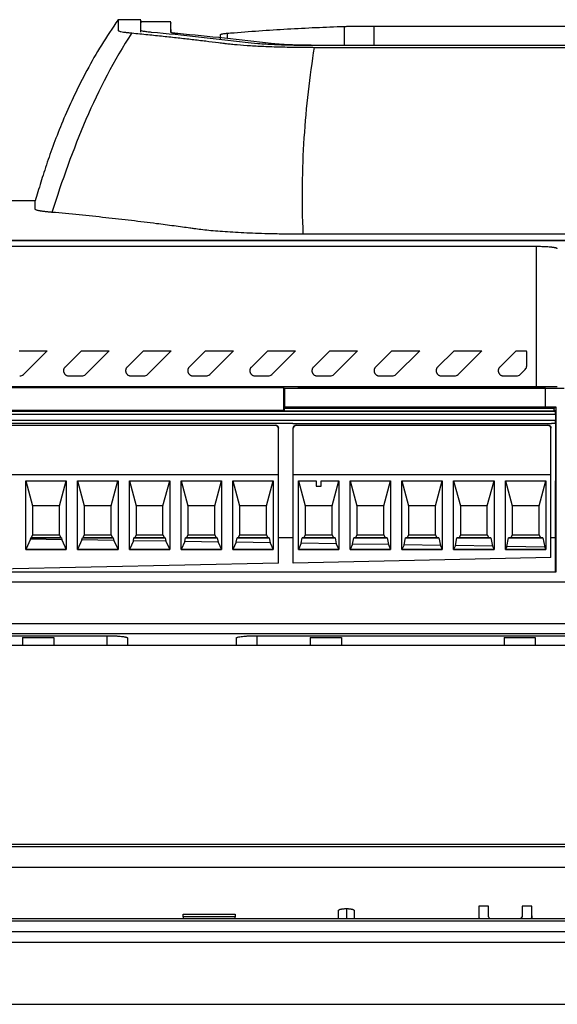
# Model space of a CAD drawing. Header units: millimetres. Extents: x 145 to 933, y -105 to 949.
# Tile 25 of 157: x 621 to 647, y 174 to 221. Entities that reach past the tile are written whole.
import ezdxf

# ---------------------------------------------------------------- set-up
doc = ezdxf.new("R2010")
doc.units = ezdxf.units.MM

msp = doc.modelspace()

# ---------------------------------------------------------------- linework, layer by layer
at = {"color": 7, "linetype": 'Continuous', "lineweight": 25}
for p, q in [((627.134, 221.441), (626.02, 221.441)), ((628.585, 221.342), (627.136, 221.342)), ((628.59, 220.828), (628.585, 221.139)), ((630.985, 220.566), (630.985, 220.725)), ((630.985, 220.725), (630.985, 220.725)), ((630.985, 220.48), (630.985, 220.725)), ((636.955, 221.117), (636.955, 220.202)), ((638.387, 221.133), (638.387, 220.202)), ((638.387, 221.133), (661.584, 221.133)), ((664.461, 220.192), (635.514, 220.192)), ((664.462, 220.202), (635.53, 220.202)), ((622.034, 212.689), (549.397, 212.689)), ((622.034, 212.28), (622.034, 212.689)), ((592.948, 210.781), (672.431, 210.781)), ((672.429, 210.771), (592.949, 210.771)), ((665.006, 211.078), (634.962, 211.078)), ((646.249, 210.479), (601.982, 210.479)), ((646.249, 203.707), (646.249, 210.479)), ((621.262, 205.452), (622.603, 205.452)), ((622.603, 205.452), (621.457, 204.306)), ((623.47, 204.659), (624.262, 205.452)), ((624.262, 205.452), (625.603, 205.452)), ((625.603, 205.452), (624.457, 204.306)), ((626.47, 204.659), (627.262, 205.452)), ((627.262, 205.452), (628.603, 205.452)), ((628.603, 205.452), (627.457, 204.306)), ((629.47, 204.659), (630.262, 205.452)), ((630.262, 205.452), (631.603, 205.452)), ((631.603, 205.452), (630.457, 204.306)), ((632.47, 204.659), (633.262, 205.452)), ((633.262, 205.452), (634.603, 205.452)), ((634.603, 205.452), (633.457, 204.306)), ((635.47, 204.659), (636.262, 205.452)), ((636.262, 205.452), (637.603, 205.452)), ((637.603, 205.452), (636.457, 204.306)), ((638.47, 204.659), (639.262, 205.452)), ((639.262, 205.452), (640.603, 205.452)), ((640.603, 205.452), (639.457, 204.306)), ((641.47, 204.659), (642.262, 205.452)), ((642.262, 205.452), (643.603, 205.452)), ((643.603, 205.452), (642.457, 204.306)), ((644.47, 204.659), (645.262, 205.452)), ((645.262, 205.452), (645.756, 205.452)), ((645.773, 204.726), (645.773, 205.359)), ((645.457, 204.306), (645.7, 204.549)), ((623.647, 204.233), (624.28, 204.233)), ((626.647, 204.233), (627.28, 204.233)), ((629.647, 204.233), (630.28, 204.233)), ((632.647, 204.233), (633.28, 204.233)), ((635.647, 204.233), (636.28, 204.233)), ((638.647, 204.233), (639.28, 204.233)), ((641.647, 204.233), (642.28, 204.233)), ((644.647, 204.233), (645.28, 204.233)), ((600.956, 203.672), (634.026, 203.672)), ((646.249, 203.707), (601.982, 203.707)), ((634.026, 203.672), (634.026, 202.685)), ((634.075, 203.622), (634.026, 203.672)), ((634.075, 203.622), (634.077, 202.736)), ((647.583, 203.622), (634.075, 203.622)), ((636.857, 203.679), (644.357, 203.679)), ((644.357, 203.665), (636.857, 203.665)), ((646.672, 202.706), (646.68, 203.65)), ((634.077, 202.736), (634.026, 202.685)), ((634.026, 202.685), (634.052, 202.659)), ((634.026, 202.685), (634.026, 202.556)), ((647.098, 202.659), (634.052, 202.659)), ((634.052, 202.659), (634.052, 202.544)), ((634.077, 202.736), (647.175, 202.736)), ((636.857, 202.691), (644.357, 202.691)), ((644.357, 202.678), (636.857, 202.678)), ((647.175, 202.736), (647.098, 202.659)), ((647.098, 202.544), (647.098, 202.659)), ((647.175, 202.736), (647.177, 194.752)), ((600.916, 202.377), (647.163, 202.377)), ((600.918, 202.528), (647.162, 202.528)), ((634.052, 202.556), (600.945, 202.556)), ((630.365, 202.556), (634.052, 202.556)), ((630.365, 202.556), (634.052, 202.556)), ((634.052, 202.544), (647.098, 202.544)), ((647.134, 202.556), (647.098, 202.556)), ((647.098, 202.556), (647.136, 202.556)), ((647.098, 202.556), (647.134, 202.556)), ((647.134, 202.556), (647.098, 202.556)), ((647.098, 202.555), (647.136, 202.555)), ((647.134, 202.556), (647.136, 202.556)), ((647.134, 202.556), (647.134, 202.556)), ((647.136, 202.555), (647.136, 202.556)), ((647.136, 202.555), (647.162, 202.528)), ((647.163, 202.377), (647.163, 202.077)), ((647.163, 202.077), (600.916, 202.077)), ((634.469, 201.928), (600.918, 201.928)), ((601.477, 201.855), (633.627, 201.855)), ((601.477, 201.852), (633.627, 201.852)), ((633.627, 201.852), (633.627, 201.855)), ((633.777, 201.702), (633.777, 201.705)), ((633.777, 199.462), (633.777, 201.702)), ((634.469, 201.928), (646.969, 201.928)), ((634.494, 201.705), (634.494, 201.702)), ((634.494, 199.462), (634.494, 201.702)), ((634.644, 201.855), (634.644, 201.852)), ((634.644, 201.855), (646.794, 201.855)), ((634.644, 201.852), (646.794, 201.852)), ((646.794, 201.852), (646.794, 201.855)), ((646.944, 201.702), (646.944, 201.705)), ((646.944, 199.462), (646.944, 201.702)), ((647.161, 201.928), (646.969, 201.928)), ((647.16, 201.928), (647.152, 196.411)), ((601.327, 199.462), (633.777, 199.462)), ((633.777, 199.46), (601.327, 199.46)), ((633.777, 199.46), (633.777, 199.462)), ((633.777, 195.179), (633.777, 199.46)), ((634.494, 199.462), (634.494, 199.46)), ((634.494, 199.462), (646.944, 199.462)), ((634.494, 195.194), (634.494, 199.46)), ((646.944, 199.46), (634.494, 199.46)), ((646.944, 199.46), (646.944, 199.462)), ((646.944, 195.454), (646.944, 199.46)), ((621.576, 199.16), (623.529, 199.16)), ((621.576, 195.848), (621.576, 199.16)), ((621.576, 199.16), (621.902, 197.955)), ((623.202, 197.955), (623.528, 199.16)), ((623.529, 199.16), (623.529, 195.848)), ((624.076, 199.16), (626.029, 199.16)), ((624.076, 195.848), (624.076, 199.16)), ((624.076, 199.16), (624.402, 197.955)), ((625.702, 197.955), (626.028, 199.16)), ((626.029, 199.16), (626.029, 195.848)), ((626.576, 199.16), (628.529, 199.16)), ((626.576, 195.848), (626.576, 199.16)), ((626.576, 199.16), (626.902, 197.955)), ((628.202, 197.955), (628.528, 199.16)), ((628.529, 199.16), (628.529, 195.848)), ((629.076, 199.16), (631.029, 199.16)), ((629.076, 195.848), (629.076, 199.16)), ((629.076, 199.16), (629.402, 197.955)), ((630.702, 197.955), (631.028, 199.16)), ((631.029, 199.16), (631.029, 195.848)), ((631.576, 199.16), (633.529, 199.16)), ((631.576, 195.848), (631.576, 199.16)), ((631.576, 199.16), (631.902, 197.955)), ((633.202, 197.955), (633.528, 199.16)), ((633.529, 199.16), (633.529, 195.848)), ((634.742, 199.16), (635.594, 199.16)), ((634.742, 195.848), (634.742, 199.16)), ((634.743, 199.16), (635.069, 197.955)), ((635.594, 199.16), (635.594, 198.91)), ((635.594, 198.91), (635.844, 198.91)), ((635.844, 199.16), (636.695, 199.16)), ((635.844, 198.91), (635.844, 199.16)), ((636.369, 197.955), (636.695, 199.16)), ((636.695, 199.16), (636.695, 195.848)), ((637.242, 199.16), (639.195, 199.16)), ((637.242, 195.848), (637.242, 199.16)), ((637.243, 199.16), (637.569, 197.955)), ((638.869, 197.955), (639.195, 199.16)), ((639.195, 199.16), (639.195, 195.848)), ((639.742, 199.16), (641.695, 199.16)), ((639.742, 195.848), (639.742, 199.16)), ((639.743, 199.16), (640.069, 197.955)), ((641.369, 197.955), (641.695, 199.16)), ((641.695, 199.16), (641.695, 195.848)), ((642.242, 199.16), (644.195, 199.16)), ((642.242, 195.848), (642.242, 199.16)), ((642.243, 199.16), (642.569, 197.955)), ((643.869, 197.955), (644.195, 199.16)), ((644.195, 199.16), (644.195, 195.848)), ((644.742, 199.16), (646.695, 199.16)), ((644.742, 195.848), (644.742, 199.16)), ((644.743, 199.16), (645.069, 197.955)), ((646.369, 197.955), (646.695, 199.16)), ((646.695, 199.16), (646.695, 195.848)), ((621.902, 197.955), (621.902, 196.555)), ((623.202, 197.955), (621.902, 197.955)), ((623.202, 196.555), (623.202, 197.955)), ((624.402, 197.955), (624.402, 196.555)), ((625.702, 197.955), (624.402, 197.955)), ((625.702, 196.555), (625.702, 197.955)), ((626.902, 197.955), (626.902, 196.555)), ((628.202, 197.955), (626.902, 197.955)), ((628.202, 196.555), (628.202, 197.955)), ((629.402, 197.955), (629.402, 196.555)), ((630.702, 197.955), (629.402, 197.955)), ((630.702, 196.555), (630.702, 197.955)), ((631.902, 197.955), (631.902, 196.555)), ((633.202, 197.955), (631.902, 197.955)), ((633.202, 196.555), (633.202, 197.955)), ((636.369, 197.955), (635.069, 197.955)), ((635.069, 197.955), (635.069, 196.555)), ((636.369, 196.555), (636.369, 197.955)), ((637.569, 197.955), (637.569, 196.555)), ((638.869, 197.955), (637.569, 197.955)), ((638.869, 196.555), (638.869, 197.955)), ((640.069, 197.955), (640.069, 196.555)), ((641.369, 197.955), (640.069, 197.955)), ((641.369, 196.555), (641.369, 197.955)), ((642.569, 197.955), (642.569, 196.555)), ((643.869, 197.955), (642.569, 197.955)), ((643.869, 196.555), (643.869, 197.955)), ((645.069, 197.955), (645.069, 196.555)), ((646.369, 197.955), (645.069, 197.955)), ((646.369, 196.555), (646.369, 197.955)), ((621.902, 196.555), (621.834, 196.408)), ((621.902, 196.555), (623.202, 196.555)), ((623.202, 196.555), (623.27, 196.408)), ((624.402, 196.555), (624.335, 196.409)), ((624.402, 196.555), (625.702, 196.555)), ((625.702, 196.555), (625.77, 196.409)), ((626.902, 196.555), (626.835, 196.409)), ((626.902, 196.555), (628.202, 196.555)), ((628.202, 196.555), (628.27, 196.409)), ((629.402, 196.555), (629.335, 196.409)), ((629.402, 196.555), (630.702, 196.555)), ((630.702, 196.555), (630.77, 196.409)), ((631.902, 196.555), (631.835, 196.409)), ((631.902, 196.555), (633.202, 196.555)), ((633.202, 196.555), (633.27, 196.409)), ((635.069, 196.555), (635.001, 196.409)), ((635.069, 196.555), (636.369, 196.555)), ((636.369, 196.555), (636.436, 196.409)), ((637.569, 196.555), (637.502, 196.409)), ((637.569, 196.555), (638.869, 196.555)), ((638.869, 196.555), (638.936, 196.41)), ((640.069, 196.555), (640.002, 196.41)), ((640.069, 196.555), (641.369, 196.555)), ((641.369, 196.555), (641.436, 196.41)), ((642.569, 196.555), (642.502, 196.41)), ((642.569, 196.555), (643.869, 196.555)), ((643.869, 196.555), (643.936, 196.41)), ((645.069, 196.555), (645.002, 196.41)), ((645.069, 196.555), (646.369, 196.555)), ((646.369, 196.555), (646.436, 196.41)), ((621.805, 196.344), (621.576, 195.849)), ((621.805, 196.344), (621.817, 196.408)), ((623.31, 196.321), (621.805, 196.344)), ((621.817, 196.408), (621.834, 196.408)), ((623.293, 196.408), (621.817, 196.408)), ((621.834, 196.408), (623.27, 196.408)), ((623.27, 196.408), (623.293, 196.408)), ((623.293, 196.408), (623.31, 196.321)), ((623.31, 196.321), (623.529, 195.849)), ((624.287, 196.307), (624.076, 195.849)), ((624.287, 196.307), (624.307, 196.408)), ((625.828, 196.283), (624.287, 196.307)), ((624.307, 196.408), (624.335, 196.409)), ((625.803, 196.408), (624.307, 196.408)), ((624.335, 196.409), (625.77, 196.409)), ((625.77, 196.409), (625.803, 196.408)), ((625.803, 196.408), (625.828, 196.283)), ((625.828, 196.283), (626.029, 195.849)), ((626.77, 196.269), (626.576, 195.849)), ((626.77, 196.269), (626.797, 196.408)), ((628.346, 196.245), (626.77, 196.269)), ((626.797, 196.408), (626.835, 196.409)), ((628.314, 196.408), (626.797, 196.408)), ((626.835, 196.409), (628.27, 196.409)), ((628.27, 196.409), (628.314, 196.408)), ((628.314, 196.408), (628.346, 196.245)), ((628.346, 196.245), (628.529, 195.849)), ((629.252, 196.231), (629.076, 195.849)), ((629.252, 196.231), (629.287, 196.408)), ((630.863, 196.206), (629.252, 196.231)), ((629.287, 196.408), (629.335, 196.409)), ((630.824, 196.408), (629.287, 196.408)), ((629.335, 196.409), (630.77, 196.409)), ((630.77, 196.409), (630.824, 196.408)), ((630.824, 196.408), (630.863, 196.206)), ((630.863, 196.206), (631.029, 195.849)), ((631.735, 196.193), (631.576, 195.849)), ((631.735, 196.193), (631.777, 196.408)), ((633.381, 196.168), (631.735, 196.193)), ((631.777, 196.408), (631.835, 196.409)), ((633.334, 196.408), (631.777, 196.408)), ((631.835, 196.409), (633.27, 196.409)), ((633.27, 196.409), (633.334, 196.408)), ((633.334, 196.408), (633.381, 196.168)), ((633.381, 196.168), (633.529, 195.849)), ((634.494, 196.411), (633.777, 196.41)), ((634.494, 196.408), (633.777, 196.408)), ((634.879, 196.145), (634.742, 195.849)), ((634.879, 196.145), (634.93, 196.408)), ((636.57, 196.12), (634.879, 196.145)), ((634.93, 196.408), (635.001, 196.409)), ((636.514, 196.408), (634.93, 196.408)), ((635.001, 196.409), (636.436, 196.409)), ((636.436, 196.409), (636.514, 196.408)), ((636.514, 196.408), (636.57, 196.12)), ((636.57, 196.12), (636.695, 195.849)), ((637.362, 196.108), (637.242, 195.849)), ((637.362, 196.108), (637.42, 196.408)), ((639.088, 196.081), (637.362, 196.108)), ((637.42, 196.408), (637.502, 196.409)), ((639.024, 196.408), (637.42, 196.408)), ((637.502, 196.409), (638.936, 196.41)), ((638.936, 196.41), (639.024, 196.408)), ((639.024, 196.408), (639.088, 196.081)), ((639.088, 196.081), (639.195, 195.849)), ((639.845, 196.07), (639.742, 195.849)), ((639.845, 196.07), (639.91, 196.408)), ((641.605, 196.043), (639.845, 196.07)), ((639.91, 196.408), (640.002, 196.41)), ((641.534, 196.408), (639.91, 196.408)), ((640.002, 196.41), (641.436, 196.41)), ((641.436, 196.41), (641.534, 196.408)), ((641.534, 196.408), (641.605, 196.043)), ((641.605, 196.043), (641.695, 195.849)), ((642.327, 196.032), (642.242, 195.849)), ((642.327, 196.032), (642.4, 196.408)), ((644.123, 196.005), (642.327, 196.032)), ((642.4, 196.408), (642.502, 196.41)), ((644.044, 196.408), (642.4, 196.408)), ((642.502, 196.41), (643.936, 196.41)), ((643.936, 196.41), (644.044, 196.408)), ((644.044, 196.408), (644.123, 196.005)), ((644.123, 196.005), (644.195, 195.849)), ((644.81, 195.994), (644.742, 195.849)), ((644.81, 195.994), (644.89, 196.408)), ((646.641, 195.966), (644.81, 195.994)), ((644.89, 196.408), (645.002, 196.41)), ((646.555, 196.408), (644.89, 196.408)), ((645.002, 196.41), (646.436, 196.41)), ((646.436, 196.41), (646.555, 196.408)), ((646.555, 196.408), (646.641, 195.966)), ((647.152, 196.411), (646.944, 196.411)), ((647.155, 196.408), (646.944, 196.408)), ((647.155, 196.408), (647.152, 196.411)), ((647.159, 194.771), (647.155, 196.408)), ((621.576, 195.849), (623.529, 195.849)), ((623.529, 195.848), (621.576, 195.848)), ((624.076, 195.849), (626.029, 195.849)), ((626.029, 195.848), (624.076, 195.848)), ((626.576, 195.849), (628.529, 195.849)), ((628.529, 195.848), (626.576, 195.848)), ((629.076, 195.849), (631.029, 195.849)), ((631.029, 195.848), (629.076, 195.848)), ((631.576, 195.849), (633.529, 195.849)), ((633.529, 195.848), (631.576, 195.848)), ((634.742, 195.849), (636.695, 195.849)), ((636.695, 195.848), (634.742, 195.848)), ((637.242, 195.849), (639.195, 195.849)), ((639.195, 195.848), (637.242, 195.848)), ((639.742, 195.849), (641.695, 195.849)), ((641.695, 195.848), (639.742, 195.848)), ((642.242, 195.849), (644.195, 195.849)), ((644.195, 195.848), (642.242, 195.848)), ((644.742, 195.849), (646.695, 195.849)), ((646.695, 195.848), (644.742, 195.848)), ((646.641, 195.966), (646.695, 195.849)), ((633.777, 195.179), (617.914, 194.848)), ((646.944, 195.454), (634.494, 195.194)), ((647.177, 194.752), (605.485, 194.752)), ((605.505, 194.774), (647.159, 194.771)), ((647.177, 194.752), (647.159, 194.771)), ((647.616, 194.27), (605.307, 194.27)), ((608.494, 192.269), (669.994, 192.269)), ((669.994, 191.766), (608.494, 191.766)), ((609.494, 191.682), (625.494, 191.682)), ((621.423, 191.597), (622.923, 191.597)), ((626.494, 191.569), (626.494, 191.206)), ((631.747, 191.206), (631.747, 191.569)), ((632.747, 191.682), (648.747, 191.682)), ((635.318, 191.597), (636.818, 191.597)), ((644.675, 191.597), (646.175, 191.597)), ((669.994, 191.206), (608.494, 191.206)), ((550.076, 181.61), (682.194, 181.61)), ((550.076, 181.5), (682.194, 181.5)), ((682.194, 180.476), (550.076, 180.476)), ((636.684, 178.008), (636.684, 178.411)), ((637.434, 178.411), (637.434, 178.008)), ((643.922, 178.612), (643.451, 178.612)), ((646.017, 178.612), (645.546, 178.612)), ((682.194, 178.008), (550.076, 178.008)), ((629.184, 178.102), (629.184, 178.223)), ((629.184, 178.223), (631.684, 178.223)), ((631.684, 178.102), (629.184, 178.102)), ((629.184, 178.102), (629.184, 178.008)), ((631.684, 178.223), (631.684, 178.102)), ((631.684, 178.008), (631.684, 178.102)), ((643.451, 178.154), (643.451, 178.008)), ((646.017, 178.154), (646.017, 178.008)), ((682.194, 177.886), (550.076, 177.886)), ((682.194, 177.371), (550.076, 177.371)), ((547.076, 176.875), (685.194, 176.875)), ((553.518, 173.875), (678.753, 173.875))]:
    msp.add_line(p, q, dxfattribs=at)
at = {"color": 8, "linetype": 'Continuous', "lineweight": 25}
for p, q in [((631.321, 220.528), (631.321, 220.789)), ((636.857, 203.665), (636.857, 203.679)), ((644.357, 203.665), (644.357, 203.679)), ((636.857, 202.678), (636.857, 202.691)), ((644.357, 202.678), (644.357, 202.691)), ((625.494, 191.682), (625.494, 191.206)), ((632.747, 191.206), (632.747, 191.682)), ((637.059, 178.499), (637.059, 178.008))]:
    msp.add_line(p, q, dxfattribs=at)
at = {"color": 7, "linetype": 'Continuous', "lineweight": 25}
for centre, start, end in [((633.627, 201.705), 0.0011, 90.0011), ((634.644, 201.705), 89.9989, 179.9989), ((646.794, 201.705), 0.0011, 90.0011)]:
    msp.add_arc(centre, 0.15, start, end, dxfattribs=at)
for centre, start_param, end_param in [((647.162, 202.378), 4.703674, 6.274471), ((647.161, 202.078), 3.141604, 4.703674)]:
    msp.add_ellipse(centre, major_axis=(0, 0.15), ratio=0.008727, start_param=start_param, end_param=end_param, dxfattribs=at)
for points, knots in [([(626.034, 221.441), (625.761, 221.036), (625.233, 220.254), (624.532, 219.025), (623.924, 217.829), (623.405, 216.67), (622.965, 215.561), (622.594, 214.517), (622.278, 213.533), (622.118, 212.979), (622.034, 212.689)], [0, 0, 0, 0, 0.1369746, 0.2640888, 0.3836704, 0.4989697, 0.6140038, 0.7331441, 0.8605952, 1, 1, 1, 1]), ([(626.034, 221.439), (626.034, 221.44), (626.034, 221.443), (626.034, 221.435), (626.034, 221.422), (626.034, 221.4), (626.034, 221.368), (626.034, 221.326), (626.034, 221.28), (626.034, 221.237), (626.034, 221.201), (626.034, 221.166), (626.034, 221.132), (626.034, 221.101), (626.034, 221.073), (626.034, 221.049), (626.034, 221.027), (626.034, 221.005), (626.034, 220.984), (626.034, 220.962), (626.035, 220.942), (626.031, 220.924), (626.05, 220.906), (626.096, 220.888), (626.173, 220.868), (626.295, 220.847), (626.468, 220.823), (626.619, 220.808), (626.694, 220.8)], [0, 0, 0, 0, 0.024202, 0.098834, 0.17617, 0.256208, 0.33895, 0.424394, 0.512542, 0.563846, 0.610905, 0.65372, 0.69229, 0.726616, 0.756697, 0.778733, 0.800094, 0.82078, 0.840792, 0.860128, 0.87879, 0.894046, 0.909184, 0.924188, 0.939264, 0.959442, 0.97986, 1, 1, 1, 1]), ([(627.134, 220.928), (627.134, 221.155), (627.134, 221.459), (627.134, 221.402), (627.134, 221.388)], [0, 0, 0, 0, 0.744629, 1, 1, 1, 1]), ([(627.136, 220.834), (627.136, 221.06), (627.136, 221.361), (627.136, 221.304), (627.136, 221.289)], [0, 0, 0, 0, 0.748173, 1, 1, 1, 1]), ([(628.585, 220.829), (628.585, 221.064), (628.585, 221.375), (628.585, 221.297), (628.585, 221.278)], [0, 0, 0, 0, 0.756789, 1, 1, 1, 1]), ([(626.694, 220.8), (626.953, 220.775), (627.461, 220.726), (628.206, 220.648), (628.921, 220.571), (629.604, 220.493), (630.256, 220.416), (630.771, 220.353), (631.093, 220.312), (631.22, 220.296), (631.295, 220.287), (631.427, 220.271), (631.732, 220.24), (632.244, 220.2), (632.963, 220.16), (633.632, 220.134), (634.192, 220.12), (634.553, 220.114), (634.843, 220.11), (635.052, 220.108), (635.272, 220.107), (635.42, 220.107), (635.504, 220.106)], [0, 0, 0, 0, 0.109183, 0.213979, 0.314388, 0.41041, 0.502046, 0.589589, 0.627557, 0.63775, 0.643237, 0.658833, 0.689815, 0.75182, 0.813904, 0.875978, 0.907042, 0.937961, 0.953626, 0.968849, 0.982378, 1, 1, 1, 1]), ([(627.652, 220.829), (627.611, 220.833), (627.571, 220.837), (627.495, 220.845), (627.461, 220.849), (627.365, 220.862), (627.31, 220.87), (627.223, 220.887), (627.189, 220.895), (627.145, 220.912), (627.134, 220.92), (627.134, 220.928)], [0, 0, 0, 0, 0.125, 0.125, 0.25, 0.25, 0.5, 0.5, 0.75, 0.75, 1, 1, 1, 1]), ([(628.916, 220.768), (628.895, 220.77), (628.853, 220.774), (628.796, 220.78), (628.747, 220.787), (628.705, 220.792), (628.66, 220.8), (628.619, 220.808), (628.59, 220.819), (628.587, 220.826), (628.585, 220.829)], [0, 0, 0, 0, 0.10758, 0.211321, 0.311403, 0.408024, 0.501405, 0.664744, 0.830468, 1, 1, 1, 1]), ([(630.985, 220.725), (630.987, 220.727), (630.99, 220.732), (631.002, 220.739), (631.019, 220.746), (631.042, 220.753), (631.076, 220.76), (631.132, 220.769), (631.214, 220.779), (631.285, 220.785), (631.321, 220.789)], [0, 0, 0, 0, 0.107689, 0.211603, 0.311754, 0.408226, 0.501172, 0.658501, 0.824756, 1, 1, 1, 1]), ([(631.465, 220.801), (631.922, 220.838), (632.38, 220.874), (633.295, 220.939), (633.752, 220.968), (634.668, 221.021), (635.125, 221.044), (636.04, 221.085), (636.498, 221.102), (636.955, 221.117)], [0, 0, 0, 0, 0.25, 0.25, 0.5, 0.5, 0.75, 0.75, 1, 1, 1, 1]), ([(636.955, 221.117), (636.977, 221.118), (637.018, 221.119), (637.084, 221.121), (637.149, 221.122), (637.242, 221.124), (637.375, 221.126), (637.556, 221.129), (637.752, 221.131), (637.954, 221.132), (638.167, 221.133), (638.311, 221.133), (638.387, 221.133)], [0, 0, 0, 0, 0.068785, 0.133167, 0.1933, 0.249372, 0.372374, 0.499608, 0.626347, 0.749705, 0.869359, 1, 1, 1, 1]), ([(635.514, 220.192), (635.429, 220.192), (635.345, 220.193), (635.177, 220.193), (635.093, 220.194), (634.845, 220.197), (634.681, 220.199), (634.358, 220.206), (634.197, 220.21), (633.884, 220.22), (633.734, 220.225), (633.444, 220.238), (633.305, 220.245), (633.038, 220.26), (632.91, 220.268), (632.552, 220.295), (632.347, 220.314), (632.178, 220.336)], [0, 0, 0, 0, 0.0625, 0.0625, 0.125, 0.125, 0.25, 0.25, 0.375, 0.375, 0.5, 0.5, 0.625, 0.625, 0.75, 0.75, 1, 1, 1, 1]), ([(635.53, 220.202), (635.473, 220.203), (635.367, 220.203), (635.157, 220.204), (634.903, 220.208), (634.603, 220.215), (634.318, 220.225), (634.053, 220.238), (633.841, 220.251), (633.674, 220.264), (633.544, 220.276), (633.471, 220.284), (633.435, 220.289)], [0, 0, 0, 0, 0.0677957, 0.1251184, 0.2493262, 0.3747532, 0.4995469, 0.6240545, 0.7495812, 0.8336012, 0.9168581, 1, 1, 1, 1]), ([(635.504, 220.106), (641.202, 220.106), (649.75, 220.106), (659.009, 220.107), (662.927, 220.106), (664.04, 220.107), (664.485, 220.106), (664.662, 220.107), (664.97, 220.108), (665.581, 220.115), (666.428, 220.136), (667.354, 220.176), (668.016, 220.221), (668.405, 220.257), (668.605, 220.279), (668.696, 220.29), (668.741, 220.295)], [0, 0, 0, 0, 0.500896, 0.751343, 0.813955, 0.845261, 0.849174, 0.853076, 0.860837, 0.876269, 0.907267, 0.938113, 0.969085, 0.984477, 0.992213, 1, 1, 1, 1]), ([(622.838, 212.135), (622.809, 212.138), (622.752, 212.143), (622.672, 212.151), (622.596, 212.159), (622.525, 212.167), (622.458, 212.175), (622.396, 212.183), (622.339, 212.191), (622.287, 212.199), (622.226, 212.21), (622.163, 212.222), (622.105, 212.237), (622.064, 212.252), (622.039, 212.266), (622.036, 212.275), (622.034, 212.28)], [0, 0, 0, 0, 0.0555632, 0.1109673, 0.1662587, 0.2214838, 0.2766895, 0.3319225, 0.3872295, 0.442657, 0.4982512, 0.5988561, 0.6990554, 0.7991267, 0.8993491, 1, 1, 1, 1]), ([(634.962, 211.078), (634.902, 211.078), (634.783, 211.078), (634.604, 211.079), (634.426, 211.08), (634.248, 211.082), (634.071, 211.084), (633.895, 211.087), (633.573, 211.092), (633.11, 211.103), (632.524, 211.123), (631.966, 211.148), (631.441, 211.177), (630.953, 211.211), (630.509, 211.248), (630.114, 211.288), (629.86, 211.32), (629.664, 211.348), (629.453, 211.378), (629.128, 211.423), (628.733, 211.476), (628.312, 211.531), (627.628, 211.62), (626.669, 211.738), (625.424, 211.879), (624.143, 212.014), (623.277, 212.094), (622.838, 212.135)], [0, 0, 0, 0, 0.008882, 0.017745, 0.026597, 0.035447, 0.044302, 0.05317, 0.062059, 0.093159, 0.124291, 0.155236, 0.186206, 0.217249, 0.24832, 0.279252, 0.310212, 0.317282, 0.338184, 0.37292, 0.414266, 0.456071, 0.498335, 0.618342, 0.741955, 0.869174, 1, 1, 1, 1]), ([(647.249, 210.375), (647.249, 210.377), (647.247, 210.382), (647.239, 210.389), (647.227, 210.396), (647.212, 210.403), (647.193, 210.409), (647.172, 210.415), (647.148, 210.42), (647.123, 210.425), (647.097, 210.43), (647.069, 210.435), (647.041, 210.439), (647.012, 210.442), (646.984, 210.446), (646.933, 210.451), (646.854, 210.458), (646.742, 210.466), (646.623, 210.472), (646.5, 210.476), (646.375, 210.479), (646.291, 210.479), (646.249, 210.479)], [0, 0, 0, 0, 0.045382, 0.089278, 0.131686, 0.172607, 0.212041, 0.249988, 0.286449, 0.321422, 0.354909, 0.38691, 0.417424, 0.446452, 0.473994, 0.500051, 0.587026, 0.672525, 0.75656, 0.839142, 0.920284, 1, 1, 1, 1]), ([(645.773, 205.359), (645.773, 205.37), (645.772, 205.391), (645.766, 205.422), (645.759, 205.442), (645.755, 205.452)], [0, 0, 0, 0, 0.3333877, 0.6667188, 1, 1, 1, 1]), ([(623.47, 204.659), (623.462, 204.651), (623.446, 204.633), (623.427, 204.604), (623.413, 204.573), (623.403, 204.543), (623.398, 204.512), (623.397, 204.492), (623.397, 204.483)], [0, 0, 0, 0, 0.184271, 0.361498, 0.531684, 0.694828, 0.850932, 1, 1, 1, 1]), ([(626.47, 204.659), (626.462, 204.651), (626.446, 204.633), (626.427, 204.604), (626.413, 204.573), (626.403, 204.543), (626.398, 204.512), (626.397, 204.492), (626.397, 204.483)], [0, 0, 0, 0, 0.184271, 0.361498, 0.531684, 0.694828, 0.850932, 1, 1, 1, 1]), ([(629.47, 204.659), (629.462, 204.651), (629.446, 204.633), (629.427, 204.604), (629.413, 204.573), (629.403, 204.543), (629.398, 204.512), (629.397, 204.492), (629.397, 204.483)], [0, 0, 0, 0, 0.184271, 0.361498, 0.531684, 0.694828, 0.850932, 1, 1, 1, 1]), ([(632.47, 204.659), (632.462, 204.651), (632.446, 204.633), (632.427, 204.604), (632.413, 204.573), (632.403, 204.543), (632.398, 204.512), (632.397, 204.492), (632.397, 204.483)], [0, 0, 0, 0, 0.184271, 0.361498, 0.531684, 0.694828, 0.850932, 1, 1, 1, 1]), ([(635.47, 204.659), (635.462, 204.651), (635.446, 204.633), (635.427, 204.604), (635.413, 204.573), (635.403, 204.543), (635.398, 204.512), (635.397, 204.492), (635.397, 204.483)], [0, 0, 0, 0, 0.184271, 0.361498, 0.531684, 0.694828, 0.850932, 1, 1, 1, 1]), ([(638.47, 204.659), (638.462, 204.651), (638.446, 204.633), (638.427, 204.604), (638.413, 204.573), (638.403, 204.543), (638.398, 204.512), (638.397, 204.492), (638.397, 204.483)], [0, 0, 0, 0, 0.1842708, 0.3614983, 0.5316835, 0.6948277, 0.8509325, 1, 1, 1, 1]), ([(641.47, 204.659), (641.462, 204.651), (641.446, 204.633), (641.427, 204.604), (641.413, 204.573), (641.403, 204.543), (641.398, 204.512), (641.397, 204.492), (641.397, 204.483)], [0, 0, 0, 0, 0.1842708, 0.3614983, 0.5316835, 0.6948277, 0.8509325, 1, 1, 1, 1]), ([(644.47, 204.659), (644.462, 204.651), (644.446, 204.633), (644.427, 204.604), (644.413, 204.573), (644.403, 204.543), (644.398, 204.512), (644.397, 204.492), (644.397, 204.483)], [0, 0, 0, 0, 0.184271, 0.361498, 0.531684, 0.694828, 0.850932, 1, 1, 1, 1]), ([(623.397, 204.483), (623.397, 204.471), (623.398, 204.446), (623.406, 204.41), (623.42, 204.375), (623.439, 204.342), (623.463, 204.311), (623.493, 204.284), (623.526, 204.262), (623.564, 204.246), (623.604, 204.235), (623.632, 204.233), (623.647, 204.233)], [0, 0, 0, 0, 0.092127, 0.185994, 0.281606, 0.378965, 0.478075, 0.57894, 0.681562, 0.785944, 0.892089, 1, 1, 1, 1]), ([(626.397, 204.483), (626.397, 204.471), (626.398, 204.446), (626.406, 204.41), (626.42, 204.375), (626.439, 204.342), (626.463, 204.311), (626.493, 204.284), (626.526, 204.262), (626.564, 204.246), (626.604, 204.235), (626.632, 204.233), (626.647, 204.233)], [0, 0, 0, 0, 0.092127, 0.185994, 0.281606, 0.378965, 0.478075, 0.57894, 0.681562, 0.785944, 0.892089, 1, 1, 1, 1]), ([(629.397, 204.483), (629.397, 204.471), (629.398, 204.446), (629.406, 204.41), (629.42, 204.375), (629.439, 204.342), (629.463, 204.311), (629.493, 204.284), (629.526, 204.262), (629.564, 204.246), (629.604, 204.235), (629.632, 204.233), (629.647, 204.233)], [0, 0, 0, 0, 0.092127, 0.185994, 0.281606, 0.378965, 0.478075, 0.57894, 0.681562, 0.785944, 0.892089, 1, 1, 1, 1]), ([(632.397, 204.483), (632.397, 204.471), (632.398, 204.446), (632.406, 204.41), (632.42, 204.375), (632.439, 204.342), (632.463, 204.311), (632.493, 204.284), (632.526, 204.262), (632.564, 204.246), (632.604, 204.235), (632.632, 204.233), (632.647, 204.233)], [0, 0, 0, 0, 0.092127, 0.185994, 0.281606, 0.378965, 0.478075, 0.57894, 0.681562, 0.785944, 0.892089, 1, 1, 1, 1]), ([(635.397, 204.483), (635.397, 204.471), (635.398, 204.446), (635.406, 204.41), (635.42, 204.375), (635.439, 204.342), (635.463, 204.311), (635.493, 204.284), (635.526, 204.262), (635.564, 204.246), (635.604, 204.235), (635.632, 204.233), (635.647, 204.233)], [0, 0, 0, 0, 0.0921269, 0.1859942, 0.2816056, 0.3789647, 0.478075, 0.5789396, 0.6815617, 0.7859439, 0.8920892, 1, 1, 1, 1]), ([(638.397, 204.483), (638.397, 204.471), (638.398, 204.446), (638.406, 204.41), (638.42, 204.375), (638.439, 204.342), (638.463, 204.311), (638.493, 204.284), (638.526, 204.262), (638.564, 204.246), (638.604, 204.235), (638.632, 204.233), (638.647, 204.233)], [0, 0, 0, 0, 0.092127, 0.185994, 0.281606, 0.378965, 0.478075, 0.57894, 0.681562, 0.785944, 0.892089, 1, 1, 1, 1]), ([(641.397, 204.483), (641.397, 204.471), (641.398, 204.446), (641.406, 204.41), (641.42, 204.375), (641.439, 204.342), (641.463, 204.311), (641.493, 204.284), (641.526, 204.262), (641.564, 204.246), (641.604, 204.235), (641.632, 204.233), (641.647, 204.233)], [0, 0, 0, 0, 0.0921269, 0.1859942, 0.2816056, 0.3789647, 0.478075, 0.5789396, 0.6815617, 0.7859439, 0.8920892, 1, 1, 1, 1]), ([(644.397, 204.483), (644.397, 204.471), (644.398, 204.446), (644.406, 204.41), (644.42, 204.375), (644.439, 204.342), (644.463, 204.311), (644.493, 204.284), (644.526, 204.262), (644.564, 204.246), (644.604, 204.235), (644.632, 204.233), (644.647, 204.233)], [0, 0, 0, 0, 0.0921269, 0.1859942, 0.2816056, 0.3789647, 0.478075, 0.5789396, 0.6815617, 0.7859439, 0.8920892, 1, 1, 1, 1]), ([(634.714, 203.65), (634.714, 203.651), (634.735, 203.653), (634.831, 203.655), (634.906, 203.656), (635.098, 203.657), (635.214, 203.658), (635.456, 203.659), (635.581, 203.659), (635.813, 203.659), (635.938, 203.659), (636.18, 203.658), (636.296, 203.657), (636.488, 203.656), (636.563, 203.655), (636.659, 203.653), (636.68, 203.651), (636.68, 203.65)], [0, 0, 0, 0, 0.125, 0.125, 0.25, 0.25, 0.375, 0.375, 0.5, 0.5, 0.625, 0.625, 0.75, 0.75, 0.875, 0.875, 1, 1, 1, 1]), ([(636.68, 203.65), (636.68, 203.65), (636.67, 203.649), (636.611, 203.647), (636.562, 203.646), (636.405, 203.644), (636.296, 203.644), (636.023, 203.642), (635.861, 203.642), (635.533, 203.642), (635.37, 203.642), (635.098, 203.644), (634.989, 203.644), (634.832, 203.646), (634.782, 203.647), (634.724, 203.649), (634.714, 203.65), (634.714, 203.65)], [0, 0, 0, 0, 0.125, 0.125, 0.25, 0.25, 0.375, 0.375, 0.5, 0.5, 0.625, 0.625, 0.75, 0.75, 0.875, 0.875, 1, 1, 1, 1]), ([(636.857, 203.665), (636.794, 203.665), (636.722, 203.666), (636.567, 203.666), (636.482, 203.666), (636.32, 203.667), (636.243, 203.668), (636.131, 203.67), (636.098, 203.671), (636.098, 203.673), (636.131, 203.674), (636.243, 203.676), (636.32, 203.677), (636.482, 203.678), (636.567, 203.678), (636.722, 203.679), (636.794, 203.679), (636.857, 203.679)], [0, 0, 0, 0, 0.125, 0.125, 0.25, 0.25, 0.375, 0.375, 0.5, 0.5, 0.625, 0.625, 0.75, 0.75, 0.875, 0.875, 1, 1, 1, 1]), ([(637.214, 203.65), (637.214, 203.651), (637.235, 203.653), (637.331, 203.655), (637.406, 203.656), (637.598, 203.657), (637.714, 203.658), (637.956, 203.659), (638.081, 203.659), (638.313, 203.659), (638.438, 203.659), (638.68, 203.658), (638.796, 203.657), (638.988, 203.656), (639.063, 203.655), (639.159, 203.653), (639.18, 203.651), (639.18, 203.65)], [0, 0, 0, 0, 0.125, 0.125, 0.25, 0.25, 0.375, 0.375, 0.5, 0.5, 0.625, 0.625, 0.75, 0.75, 0.875, 0.875, 1, 1, 1, 1]), ([(639.18, 203.65), (639.18, 203.65), (639.17, 203.649), (639.111, 203.647), (639.062, 203.646), (638.905, 203.644), (638.796, 203.644), (638.523, 203.642), (638.361, 203.642), (638.033, 203.642), (637.87, 203.642), (637.598, 203.644), (637.489, 203.644), (637.332, 203.646), (637.282, 203.647), (637.224, 203.649), (637.214, 203.65), (637.214, 203.65)], [0, 0, 0, 0, 0.125, 0.125, 0.25, 0.25, 0.375, 0.375, 0.5, 0.5, 0.625, 0.625, 0.75, 0.75, 0.875, 0.875, 1, 1, 1, 1]), ([(639.714, 203.65), (639.714, 203.651), (639.735, 203.653), (639.831, 203.655), (639.906, 203.656), (640.098, 203.657), (640.214, 203.658), (640.456, 203.659), (640.581, 203.659), (640.813, 203.659), (640.938, 203.659), (641.18, 203.658), (641.296, 203.657), (641.488, 203.656), (641.563, 203.655), (641.659, 203.653), (641.68, 203.651), (641.68, 203.65)], [0, 0, 0, 0, 0.125, 0.125, 0.25, 0.25, 0.375, 0.375, 0.5, 0.5, 0.625, 0.625, 0.75, 0.75, 0.875, 0.875, 1, 1, 1, 1]), ([(641.68, 203.65), (641.68, 203.65), (641.67, 203.649), (641.611, 203.647), (641.562, 203.646), (641.405, 203.644), (641.296, 203.644), (641.023, 203.642), (640.861, 203.642), (640.533, 203.642), (640.37, 203.642), (640.098, 203.644), (639.989, 203.644), (639.832, 203.646), (639.782, 203.647), (639.724, 203.649), (639.714, 203.65), (639.714, 203.65)], [0, 0, 0, 0, 0.125, 0.125, 0.25, 0.25, 0.375, 0.375, 0.5, 0.5, 0.625, 0.625, 0.75, 0.75, 0.875, 0.875, 1, 1, 1, 1]), ([(642.214, 203.65), (642.214, 203.651), (642.235, 203.653), (642.331, 203.655), (642.406, 203.656), (642.598, 203.657), (642.714, 203.658), (642.956, 203.659), (643.081, 203.659), (643.313, 203.659), (643.438, 203.659), (643.68, 203.658), (643.796, 203.657), (643.988, 203.656), (644.063, 203.655), (644.159, 203.653), (644.18, 203.651), (644.18, 203.65)], [0, 0, 0, 0, 0.125, 0.125, 0.25, 0.25, 0.375, 0.375, 0.5, 0.5, 0.625, 0.625, 0.75, 0.75, 0.875, 0.875, 1, 1, 1, 1]), ([(644.18, 203.65), (644.18, 203.65), (644.17, 203.649), (644.111, 203.647), (644.062, 203.646), (643.905, 203.644), (643.796, 203.644), (643.523, 203.642), (643.361, 203.642), (643.033, 203.642), (642.87, 203.642), (642.598, 203.644), (642.489, 203.644), (642.332, 203.646), (642.282, 203.647), (642.224, 203.649), (642.214, 203.65), (642.214, 203.65)], [0, 0, 0, 0, 0.125, 0.125, 0.25, 0.25, 0.375, 0.375, 0.5, 0.5, 0.625, 0.625, 0.75, 0.75, 0.875, 0.875, 1, 1, 1, 1]), ([(644.357, 203.679), (644.446, 203.679), (644.543, 203.679), (644.73, 203.678), (644.819, 203.677), (644.968, 203.676), (645.026, 203.675), (645.099, 203.674), (645.116, 203.673), (645.116, 203.672)], [0, 0, 0, 0, 0.25, 0.25, 0.5, 0.5, 0.75, 0.75, 1, 1, 1, 1]), ([(645.116, 203.672), (645.116, 203.671), (645.099, 203.67), (645.025, 203.669), (644.968, 203.668), (644.819, 203.667), (644.73, 203.666), (644.543, 203.666), (644.446, 203.665), (644.357, 203.665)], [0, 0, 0, 0, 0.25, 0.25, 0.5, 0.5, 0.75, 0.75, 1, 1, 1, 1]), ([(644.714, 203.65), (644.714, 203.651), (644.735, 203.653), (644.831, 203.655), (644.906, 203.656), (645.098, 203.657), (645.214, 203.658), (645.456, 203.659), (645.581, 203.659), (645.813, 203.659), (645.938, 203.659), (646.18, 203.658), (646.296, 203.657), (646.488, 203.656), (646.563, 203.655), (646.659, 203.653), (646.68, 203.651), (646.68, 203.65)], [0, 0, 0, 0, 0.125, 0.125, 0.25, 0.25, 0.375, 0.375, 0.5, 0.5, 0.625, 0.625, 0.75, 0.75, 0.875, 0.875, 1, 1, 1, 1]), ([(646.68, 203.65), (646.68, 203.65), (646.67, 203.649), (646.611, 203.647), (646.562, 203.646), (646.405, 203.644), (646.296, 203.644), (646.023, 203.642), (645.861, 203.642), (645.533, 203.642), (645.37, 203.642), (645.098, 203.644), (644.989, 203.644), (644.832, 203.646), (644.782, 203.647), (644.724, 203.649), (644.714, 203.65), (644.714, 203.65)], [0, 0, 0, 0, 0.125, 0.125, 0.25, 0.25, 0.375, 0.375, 0.5, 0.5, 0.625, 0.625, 0.75, 0.75, 0.875, 0.875, 1, 1, 1, 1]), ([(647.249, 203.698), (647.248, 203.699), (647.226, 203.7), (647.127, 203.702), (647.051, 203.703), (646.856, 203.705), (646.738, 203.706), (646.493, 203.706), (646.367, 203.707), (646.249, 203.707)], [0, 0, 0, 0, 0.25, 0.25, 0.5, 0.5, 0.75, 0.75, 1, 1, 1, 1]), ([(634.722, 202.706), (634.722, 202.707), (634.743, 202.708), (634.838, 202.711), (634.912, 202.712), (635.103, 202.713), (635.218, 202.714), (635.458, 202.715), (635.582, 202.715), (635.812, 202.715), (635.936, 202.715), (636.176, 202.714), (636.291, 202.713), (636.482, 202.712), (636.556, 202.711), (636.651, 202.708), (636.672, 202.707), (636.672, 202.706)], [0, 0, 0, 0, 0.125, 0.125, 0.25, 0.25, 0.375, 0.375, 0.5, 0.5, 0.625, 0.625, 0.75, 0.75, 0.875, 0.875, 1, 1, 1, 1]), ([(636.672, 202.706), (636.672, 202.706), (636.662, 202.705), (636.604, 202.703), (636.555, 202.702), (636.399, 202.7), (636.291, 202.7), (636.021, 202.698), (635.859, 202.698), (635.534, 202.698), (635.373, 202.698), (635.103, 202.7), (634.995, 202.7), (634.839, 202.702), (634.79, 202.703), (634.732, 202.705), (634.722, 202.706), (634.722, 202.706)], [0, 0, 0, 0, 0.125, 0.125, 0.25, 0.25, 0.375, 0.375, 0.5, 0.5, 0.625, 0.625, 0.75, 0.75, 0.875, 0.875, 1, 1, 1, 1]), ([(636.857, 202.678), (636.794, 202.678), (636.724, 202.678), (636.57, 202.679), (636.487, 202.679), (636.327, 202.68), (636.25, 202.681), (636.139, 202.683), (636.106, 202.684), (636.106, 202.686), (636.139, 202.687), (636.25, 202.689), (636.327, 202.689), (636.487, 202.691), (636.57, 202.691), (636.724, 202.691), (636.794, 202.691), (636.857, 202.691)], [0, 0, 0, 0, 0.125, 0.125, 0.25, 0.25, 0.375, 0.375, 0.5, 0.5, 0.625, 0.625, 0.75, 0.75, 0.875, 0.875, 1, 1, 1, 1]), ([(637.222, 202.706), (637.222, 202.707), (637.243, 202.708), (637.338, 202.711), (637.412, 202.712), (637.603, 202.713), (637.718, 202.714), (637.958, 202.715), (638.082, 202.715), (638.312, 202.715), (638.436, 202.715), (638.676, 202.714), (638.791, 202.713), (638.982, 202.712), (639.056, 202.711), (639.151, 202.708), (639.172, 202.707), (639.172, 202.706)], [0, 0, 0, 0, 0.125, 0.125, 0.25, 0.25, 0.375, 0.375, 0.5, 0.5, 0.625, 0.625, 0.75, 0.75, 0.875, 0.875, 1, 1, 1, 1]), ([(639.172, 202.706), (639.172, 202.706), (639.162, 202.705), (639.104, 202.703), (639.055, 202.702), (638.899, 202.7), (638.791, 202.7), (638.521, 202.698), (638.359, 202.698), (638.034, 202.698), (637.873, 202.698), (637.603, 202.7), (637.495, 202.7), (637.339, 202.702), (637.29, 202.703), (637.232, 202.705), (637.222, 202.706), (637.222, 202.706)], [0, 0, 0, 0, 0.125, 0.125, 0.25, 0.25, 0.375, 0.375, 0.5, 0.5, 0.625, 0.625, 0.75, 0.75, 0.875, 0.875, 1, 1, 1, 1]), ([(639.722, 202.706), (639.722, 202.707), (639.743, 202.708), (639.838, 202.711), (639.912, 202.712), (640.103, 202.713), (640.218, 202.714), (640.458, 202.715), (640.582, 202.715), (640.812, 202.715), (640.936, 202.715), (641.176, 202.714), (641.291, 202.713), (641.482, 202.712), (641.556, 202.711), (641.651, 202.708), (641.672, 202.707), (641.672, 202.706)], [0, 0, 0, 0, 0.125, 0.125, 0.25, 0.25, 0.375, 0.375, 0.5, 0.5, 0.625, 0.625, 0.75, 0.75, 0.875, 0.875, 1, 1, 1, 1]), ([(641.672, 202.706), (641.672, 202.706), (641.662, 202.705), (641.604, 202.703), (641.555, 202.702), (641.399, 202.7), (641.291, 202.7), (641.021, 202.698), (640.859, 202.698), (640.534, 202.698), (640.373, 202.698), (640.103, 202.7), (639.995, 202.7), (639.839, 202.702), (639.79, 202.703), (639.732, 202.705), (639.722, 202.706), (639.722, 202.706)], [0, 0, 0, 0, 0.125, 0.125, 0.25, 0.25, 0.375, 0.375, 0.5, 0.5, 0.625, 0.625, 0.75, 0.75, 0.875, 0.875, 1, 1, 1, 1]), ([(642.222, 202.706), (642.222, 202.707), (642.243, 202.708), (642.338, 202.711), (642.412, 202.712), (642.603, 202.713), (642.718, 202.714), (642.958, 202.715), (643.082, 202.715), (643.312, 202.715), (643.436, 202.715), (643.676, 202.714), (643.791, 202.713), (643.982, 202.712), (644.056, 202.711), (644.151, 202.708), (644.172, 202.707), (644.172, 202.706)], [0, 0, 0, 0, 0.125, 0.125, 0.25, 0.25, 0.375, 0.375, 0.5, 0.5, 0.625, 0.625, 0.75, 0.75, 0.875, 0.875, 1, 1, 1, 1]), ([(644.172, 202.706), (644.172, 202.706), (644.162, 202.705), (644.104, 202.703), (644.055, 202.702), (643.899, 202.7), (643.791, 202.7), (643.521, 202.698), (643.359, 202.698), (643.034, 202.698), (642.873, 202.698), (642.603, 202.7), (642.495, 202.7), (642.339, 202.702), (642.29, 202.703), (642.232, 202.705), (642.222, 202.706), (642.222, 202.706)], [0, 0, 0, 0, 0.125, 0.125, 0.25, 0.25, 0.375, 0.375, 0.5, 0.5, 0.625, 0.625, 0.75, 0.75, 0.875, 0.875, 1, 1, 1, 1]), ([(644.357, 202.691), (644.445, 202.691), (644.541, 202.691), (644.725, 202.691), (644.814, 202.69), (644.961, 202.689), (645.018, 202.688), (645.091, 202.686), (645.107, 202.686), (645.107, 202.685)], [0, 0, 0, 0, 0.25, 0.25, 0.5, 0.5, 0.75, 0.75, 1, 1, 1, 1]), ([(645.107, 202.685), (645.107, 202.684), (645.091, 202.683), (645.018, 202.682), (644.961, 202.681), (644.814, 202.68), (644.725, 202.679), (644.541, 202.678), (644.445, 202.678), (644.357, 202.678)], [0, 0, 0, 0, 0.25, 0.25, 0.5, 0.5, 0.75, 0.75, 1, 1, 1, 1]), ([(644.722, 202.706), (644.722, 202.707), (644.743, 202.708), (644.838, 202.711), (644.912, 202.712), (645.103, 202.713), (645.218, 202.714), (645.458, 202.715), (645.582, 202.715), (645.812, 202.715), (645.936, 202.715), (646.176, 202.714), (646.291, 202.713), (646.482, 202.712), (646.556, 202.711), (646.651, 202.708), (646.672, 202.707), (646.672, 202.706)], [0, 0, 0, 0, 0.125, 0.125, 0.25, 0.25, 0.375, 0.375, 0.5, 0.5, 0.625, 0.625, 0.75, 0.75, 0.875, 0.875, 1, 1, 1, 1]), ([(646.672, 202.706), (646.672, 202.706), (646.662, 202.705), (646.604, 202.703), (646.555, 202.702), (646.399, 202.7), (646.291, 202.7), (646.021, 202.698), (645.859, 202.698), (645.534, 202.698), (645.373, 202.698), (645.103, 202.7), (644.995, 202.7), (644.839, 202.702), (644.79, 202.703), (644.732, 202.705), (644.722, 202.706), (644.722, 202.706)], [0, 0, 0, 0, 0.125, 0.125, 0.25, 0.25, 0.375, 0.375, 0.5, 0.5, 0.625, 0.625, 0.75, 0.75, 0.875, 0.875, 1, 1, 1, 1]), ([(633.627, 201.852), (633.663, 201.852), (633.704, 201.837), (633.763, 201.779), (633.777, 201.737), (633.777, 201.702)], [0, 0, 0, 0, 0.5, 0.5, 1, 1, 1, 1]), ([(634.494, 201.702), (634.494, 201.737), (634.508, 201.779), (634.567, 201.837), (634.608, 201.852), (634.644, 201.852)], [0, 0, 0, 0, 0.5, 0.5, 1, 1, 1, 1]), ([(646.794, 201.852), (646.829, 201.852), (646.871, 201.837), (646.929, 201.779), (646.944, 201.737), (646.944, 201.702)], [0, 0, 0, 0, 0.5, 0.5, 1, 1, 1, 1]), ([(621.423, 191.597), (621.423, 191.47), (621.423, 191.342), (621.423, 191.206), (621.423, 191.206)], [0, 0, 0, 0, 0.997501, 1, 1, 1, 1]), ([(622.923, 191.597), (622.923, 191.47), (622.923, 191.342), (622.923, 191.206), (622.923, 191.206)], [0, 0, 0, 0, 0.997501, 1, 1, 1, 1]), ([(625.494, 191.682), (625.516, 191.682), (625.56, 191.682), (625.626, 191.681), (625.69, 191.68), (625.754, 191.678), (625.817, 191.676), (625.919, 191.672), (626.055, 191.663), (626.181, 191.652), (626.269, 191.641), (626.327, 191.632), (626.378, 191.622), (626.425, 191.611), (626.463, 191.598), (626.49, 191.584), (626.493, 191.574), (626.494, 191.569)], [0, 0, 0, 0, 0.041956, 0.083562, 0.124999, 0.166453, 0.208108, 0.250145, 0.374762, 0.499705, 0.561835, 0.624604, 0.687099, 0.749421, 0.833113, 0.91616, 1, 1, 1, 1]), ([(631.747, 191.569), (631.747, 191.571), (631.748, 191.576), (631.755, 191.584), (631.765, 191.591), (631.78, 191.598), (631.799, 191.605), (631.837, 191.617), (631.909, 191.632), (632.034, 191.649), (632.186, 191.663), (632.331, 191.672), (632.454, 191.677), (632.55, 191.68), (632.648, 191.681), (632.714, 191.682), (632.747, 191.682)], [0, 0, 0, 0, 0.0419828, 0.0836159, 0.1250754, 0.1665394, 0.2081863, 0.2501917, 0.3749761, 0.4998169, 0.6245497, 0.7493239, 0.8115733, 0.87422, 0.9371907, 1, 1, 1, 1]), ([(635.318, 191.597), (635.318, 191.47), (635.318, 191.342), (635.318, 191.206), (635.318, 191.206)], [0, 0, 0, 0, 0.997501, 1, 1, 1, 1]), ([(636.818, 191.597), (636.818, 191.47), (636.818, 191.342), (636.818, 191.206), (636.818, 191.206)], [0, 0, 0, 0, 0.997501, 1, 1, 1, 1]), ([(644.675, 191.597), (644.675, 191.47), (644.675, 191.342), (644.675, 191.206), (644.675, 191.206)], [0, 0, 0, 0, 0.9975012, 1, 1, 1, 1]), ([(646.175, 191.597), (646.175, 191.47), (646.175, 191.342), (646.175, 191.206), (646.175, 191.206)], [0, 0, 0, 0, 0.997501, 1, 1, 1, 1]), ([(636.684, 178.411), (636.684, 178.413), (636.685, 178.419), (636.69, 178.427), (636.699, 178.436), (636.715, 178.447), (636.744, 178.459), (636.79, 178.473), (636.847, 178.484), (636.912, 178.492), (636.984, 178.498), (637.034, 178.498), (637.059, 178.499)], [0, 0, 0, 0, 0.062291, 0.124391, 0.186857, 0.250236, 0.373758, 0.500024, 0.622659, 0.749433, 0.874764, 1, 1, 1, 1]), ([(637.059, 178.499), (637.071, 178.499), (637.096, 178.499), (637.133, 178.497), (637.169, 178.495), (637.215, 178.491), (637.27, 178.484), (637.327, 178.473), (637.374, 178.46), (637.407, 178.444), (637.43, 178.428), (637.433, 178.416), (637.434, 178.411)], [0, 0, 0, 0, 0.062155, 0.12415, 0.186632, 0.250234, 0.373099, 0.499956, 0.621975, 0.749124, 0.874196, 1, 1, 1, 1]), ([(643.451, 178.154), (643.45, 178.109), (643.448, 178.06), (643.507, 178.013), (643.512, 178.008)], [0, 0, 0, 0, 0.911499, 1, 1, 1, 1]), ([(644.002, 178.008), (643.994, 178.012), (643.958, 178.032), (643.931, 178.083), (643.925, 178.13), (643.922, 178.16)], [0, 0, 0, 0, 0.08622, 0.412282, 1, 1, 1, 1]), ([(645.546, 178.16), (645.547, 178.128), (645.549, 178.076), (645.476, 178.028), (645.448, 178.008)], [0, 0, 0, 0, 0.608688, 1, 1, 1, 1]), ([(645.956, 178.008), (645.962, 178.013), (646.019, 178.06), (646.018, 178.11), (646.017, 178.154)], [0, 0, 0, 0, 0.0972875, 1, 1, 1, 1])]:
    msp.add_open_spline(points, degree=3, knots=knots, dxfattribs=at)
for points in [[(626.694, 220.8), (625.836, 219.477), (624.387, 216.668), (623.32, 213.658), (622.838, 212.135)], [(632.178, 220.336), (630.669, 220.524), (629.161, 220.689), (627.652, 220.829)], [(633.435, 220.289), (631.929, 220.473), (630.423, 220.632), (628.916, 220.768)], [(631.321, 220.789), (631.357, 220.792), (631.405, 220.796), (631.465, 220.801)], [(635.504, 220.106), (635.281, 218.704), (634.937, 215.771), (634.89, 212.659), (634.962, 211.078)], [(645.7, 204.549), (645.746, 204.596), (645.773, 204.661), (645.773, 204.726)], [(621.28, 204.233), (621.345, 204.233), (621.41, 204.26), (621.457, 204.306)], [(624.28, 204.233), (624.345, 204.233), (624.41, 204.26), (624.457, 204.306)], [(627.28, 204.233), (627.345, 204.233), (627.41, 204.26), (627.457, 204.306)], [(630.28, 204.233), (630.345, 204.233), (630.41, 204.26), (630.457, 204.306)], [(633.28, 204.233), (633.345, 204.233), (633.41, 204.26), (633.457, 204.306)], [(636.28, 204.233), (636.345, 204.233), (636.41, 204.26), (636.457, 204.306)], [(639.28, 204.233), (639.345, 204.233), (639.41, 204.26), (639.457, 204.306)], [(642.28, 204.233), (642.345, 204.233), (642.41, 204.26), (642.457, 204.306)], [(645.28, 204.233), (645.345, 204.233), (645.41, 204.26), (645.457, 204.306)], [(643.451, 178.612), (643.451, 178.461), (643.451, 178.308), (643.451, 178.154)], [(643.922, 178.16), (643.922, 178.312), (643.922, 178.462), (643.922, 178.612)], [(645.546, 178.612), (645.546, 178.462), (645.546, 178.312), (645.546, 178.16)], [(646.017, 178.154), (646.017, 178.308), (646.017, 178.461), (646.017, 178.612)]]:
    msp.add_open_spline(points, degree=3, dxfattribs=at)

doc.saveas('drawing.dxf')
